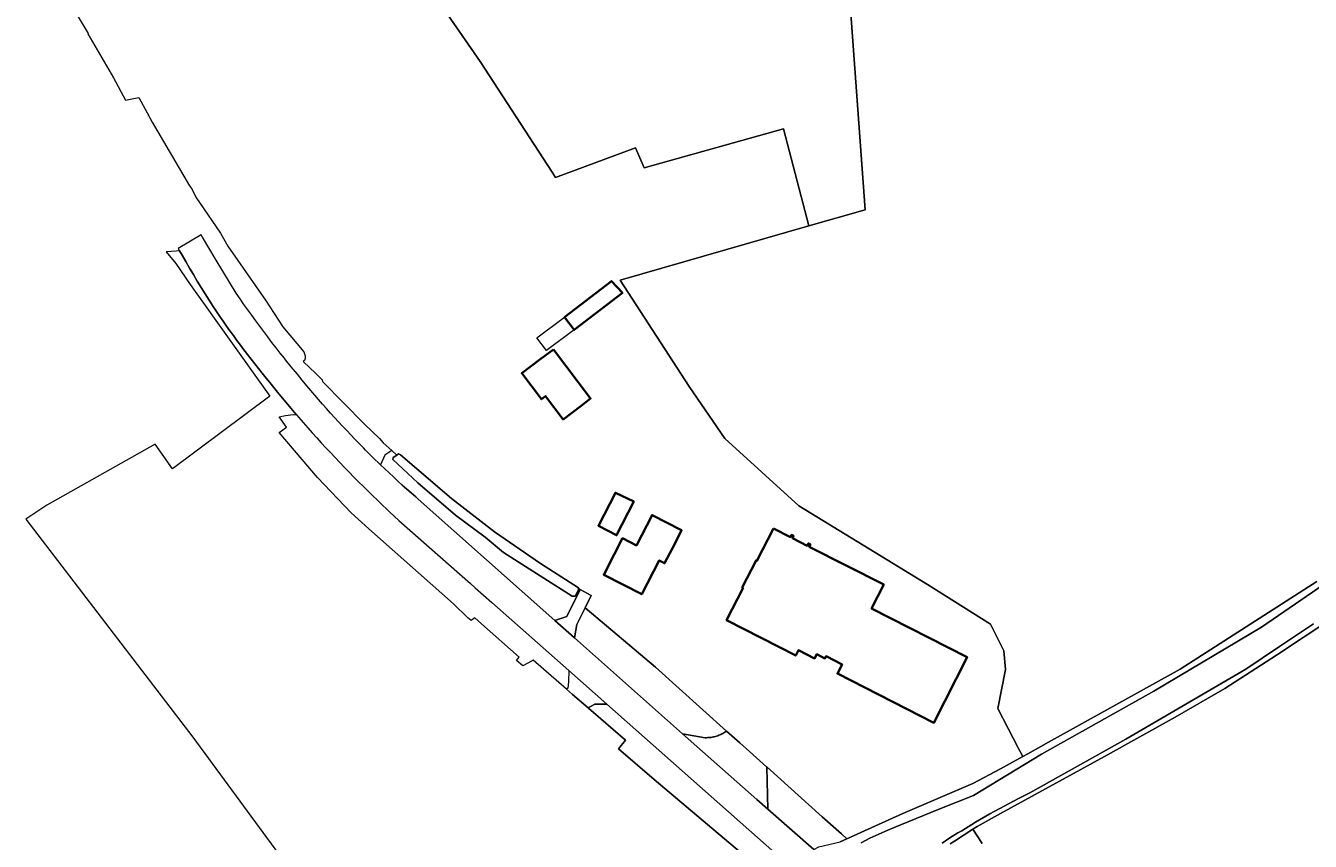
# Model space of a CAD drawing. Header units: metres. Extents: x 152737 to 157444, y 374779 to 378487.
# Tile 4 of 95: x 153394 to 153676, y 375398 to 375577. Entities that reach past the tile are written whole.
import ezdxf
from ezdxf.enums import TextEntityAlignment as Align

# ---------------------------------------------------------------- set-up
doc = ezdxf.new("R2010")
doc.units = ezdxf.units.M
for name, color, linetype, lineweight in [('B-XX-OG-BEBOUWING-GV', 7, 'Continuous', 35), ('B-XX-OG-BEBOUWING-T18', 10, 'Continuous', 18), ('B-XX-OG-TERREIN_CULTUURSCHEIDING-GV', 7, 'Continuous', 18), ('B-XX-OG-WATER-GV', 130, 'Continuous', 18), ('B-XX-OG-WATER_SLOOT-GV', 120, 'Continuous', 18), ('B-XX-OG-WEG-GV', 7, 'Continuous', 18)]:
    doc.layers.add(name, color=color, linetype=linetype, lineweight=lineweight)
doc.styles.add('NLCS-ISO-M-T18', font='NLCS-ISO.ttf', dxfattribs={"height": 1.8})

msp = doc.modelspace()

# ---------------------------------------------------------------- linework, layer by layer
at = {"layer": 'B-XX-OG-BEBOUWING-GV'}
for points in [[(153512.345, 375513.058), (153514.515, 375510.21), (153525.094, 375518.358), (153522.71, 375520.958)], [(153509.92, 375505.948), (153506.96, 375503.7), (153502.98, 375500.681), (153507.3, 375494.99), (153508.17, 375495.662), (153512.05, 375490.542), (153516.03, 375493.56), (153518.119, 375495.146)], [(153527.625, 375472.463), (153523.558, 375474.395), (153519.819, 375467.144), (153523.819, 375465.081)], [(153536.68, 375463.352), (153538.124, 375466.158), (153531.641, 375469.503), (153528.197, 375462.824), (153525.152, 375464.394), (153523.31, 375460.82), (153521.02, 375456.382), (153529.36, 375452.08), (153533.2, 375459.522), (153534.39, 375458.901)], [(153558.299, 375466.556), (153554.672, 375459.437), (153554.494, 375459.528), (153551.452, 375453.558), (153551.63, 375453.467), (153548.012, 375446.366), (153563.222, 375438.616), (153563.821, 375439.792), (153567.367, 375437.985), (153567.824, 375438.883), (153569.62, 375437.971), (153569.88, 375438.472), (153573.398, 375436.676), (153572.366, 375434.654), (153593.591, 375423.821), (153600.942, 375438.223), (153579.89, 375448.969), (153582.554, 375454.198), (153566.185, 375462.538), (153566.435, 375463.028), (153565.989, 375463.255), (153565.739, 375462.765), (153562.478, 375464.427), (153562.728, 375464.917), (153562.282, 375465.144), (153562.033, 375464.654)]]:
    msp.add_lwpolyline(points, close=True, dxfattribs=at)
at = {"layer": 'B-XX-OG-TERREIN_CULTUURSCHEIDING-GV'}
for points in [[(153484.094, 375583.372), (153493.847, 375569.224), (153509.687, 375544.911), (153510.414, 375543.753), (153527.999, 375550.229), (153529.914, 375545.888), (153560.555, 375554.442), (153566.126, 375533.092), (153578.445, 375536.633), (153574.608, 375589.815), (153573.322, 375598.999)], [(153514.515, 375510.21), (153508.444, 375505.727), (153506.291, 375508.444), (153512.345, 375513.058), (153522.71, 375520.958), (153525.094, 375518.358)], [(153509.92, 375505.948), (153518.119, 375495.146), (153516.03, 375493.56), (153512.05, 375490.542), (153508.17, 375495.662), (153507.3, 375494.99), (153502.98, 375500.681), (153506.96, 375503.7)], [(153510.256, 375446.329), (153512.866, 375447.205), (153515.803, 375453.126), (153515.438, 375453.53), (153515.454, 375453.064), (153514.687, 375451.66), (153514.092, 375451.631), (153507.837, 375455.619), (153498.995, 375461.277), (153494.921, 375464.628), (153488.394, 375469.506), (153480.147, 375476.612), (153474.666, 375481.751), (153474.698, 375482.194), (153475.509, 375482.699), (153474.433, 375483.7), (153472.876, 375482.66), (153471.914, 375480.579), (153472.864, 375479.673), (153473.819, 375478.772), (153474.78, 375477.877), (153475.746, 375476.989), (153476.717, 375476.106), (153477.694, 375475.229), (153478.676, 375474.358), (153479.664, 375473.493), (153480.22, 375473.01)], [(153527.625, 375472.463), (153523.819, 375465.081), (153519.819, 375467.144), (153523.558, 375474.395)], [(153536.68, 375463.352), (153534.39, 375458.901), (153533.2, 375459.522), (153529.36, 375452.08), (153521.02, 375456.382), (153523.31, 375460.82), (153525.152, 375464.394), (153528.197, 375462.824), (153531.641, 375469.503), (153538.124, 375466.158)], [(153558.299, 375466.556), (153562.033, 375464.654), (153562.282, 375465.144), (153562.728, 375464.917), (153562.478, 375464.427), (153565.739, 375462.765), (153565.989, 375463.255), (153566.435, 375463.028), (153566.185, 375462.538), (153582.554, 375454.198), (153579.89, 375448.969), (153600.942, 375438.223), (153593.591, 375423.821), (153572.366, 375434.654), (153573.398, 375436.676), (153569.88, 375438.472), (153569.62, 375437.971), (153567.824, 375438.883), (153567.367, 375437.985), (153563.821, 375439.792), (153563.222, 375438.616), (153548.012, 375446.366), (153551.63, 375453.467), (153551.452, 375453.558), (153554.494, 375459.528), (153554.672, 375459.437)], [(153514.575, 375442.493), (153538.32, 375421.401), (153543.332, 375420.542), (153543.584, 375420.542), (153543.836, 375420.55), (153544.088, 375420.566), (153544.339, 375420.59), (153544.589, 375420.622), (153544.838, 375420.661), (153545.085, 375420.709), (153545.331, 375420.764), (153545.575, 375420.828), (153545.817, 375420.899), (153546.057, 375420.977), (153546.294, 375421.063), (153546.528, 375421.157), (153546.759, 375421.258), (153546.986, 375421.366), (153547.211, 375421.482), (153547.431, 375421.604), (153547.647, 375421.734), (153547.859, 375421.87), (153548.024, 375421.983), (153532.349, 375436.021), (153516.895, 375449.087), (153515.074, 375445.416)], [(153556.903, 375390.364), (153558.247, 375391.25), (153560.08, 375392.412), (153561.201, 375392.97), (153521.68, 375427.905), (153519.072, 375427.926), (153517.545, 375427.122), (153517.63, 375427.048), (153525.76, 375419.994), (153524.218, 375418.063), (153532.117, 375411.37)], [(153556.871, 375414.06), (153557.046, 375404.843), (153567.229, 375395.973), (153568.31, 375396.511), (153573.015, 375397.671), (153574.449, 375398.319), (153573.264, 375399.38), (153569.042, 375403.161), (153556.901, 375414.034)]]:
    msp.add_lwpolyline(points, close=True, dxfattribs=at)
for points in [[(153394.758, 375596.97), (153407.647, 375575.384), (153407.556, 375575.329), (153413.181, 375565.651), (153415.89, 375560.771), (153418.795, 375561.34), (153420.59, 375557.962), (153421.722, 375555.926), (153429.937, 375541.884), (153430.32, 375541.46), (153431.483, 375539.177), (153432.116, 375538.252), (153436.719, 375531.527), (153438.349, 375528.628), (153446.622, 375516.734), (153450.443, 375510.887), (153455.049, 375505.41), (153455.324, 375504.511), (153455.324, 375503.935), (153455.183, 375503.488), (153454.895, 375503.276), (153457.688, 375500.62), (153458.339, 375500.001), (153459.114, 375499.264), (153459.192, 375498.888), (153468.395, 375489.508), (153471.663, 375486.306), (153472.534, 375485.4), (153474.433, 375483.7), (153475.509, 375482.699), (153475.899, 375482.942), (153476.342, 375482.731), (153487.547, 375473.126), (153497.01, 375465.851), (153507.11, 375458.868), (153515.438, 375453.53), (153515.803, 375453.126), (153518.241, 375451.801), (153516.895, 375449.087), (153532.349, 375436.021), (153548.024, 375421.983), (153550.909, 375419.399), (153553.021, 375417.508), (153556.871, 375414.06), (153556.901, 375414.034), (153569.042, 375403.161), (153573.264, 375399.38), (153574.449, 375398.319), (153586.789, 375403.894), (153602.15, 375410.469), (153608.209, 375413.71), (153613.128, 375416.415), (153612.159, 375418.157), (153607.681, 375426.964), (153609.339, 375435.577), (153608.949, 375439.664), (153606.03, 375445.502), (153592.213, 375454.26), (153563.893, 375471.546), (153547.621, 375486.363), (153539.816, 375497.74), (153524.602, 375521.155), (153566.126, 375533.092), (153560.555, 375554.442), (153529.914, 375545.888), (153527.999, 375550.229), (153510.414, 375543.753), (153509.687, 375544.911), (153493.847, 375569.224), (153484.094, 375583.372)], [(153574.608, 375589.815), (153578.445, 375536.633), (153566.126, 375533.092), (153524.602, 375521.155), (153539.816, 375497.74), (153547.621, 375486.363), (153563.893, 375471.546), (153592.213, 375454.26), (153606.03, 375445.502), (153608.949, 375439.664), (153609.339, 375435.577), (153607.681, 375426.964), (153612.159, 375418.157), (153613.128, 375416.415), (153614.23, 375417.021), (153618.788, 375419.589), (153647.759, 375435.624), (153677.815, 375454.866)], [(153556.903, 375390.364), (153532.117, 375411.37), (153524.218, 375418.063), (153525.76, 375419.994), (153517.63, 375427.048), (153517.545, 375427.122), (153514.167, 375430.053), (153512.84, 375431.205), (153505.49, 375437.584), (153504.338, 375436.962), (153503.194, 375436.343), (153501.81, 375437.556), (153502.411, 375438.242), (153494.142, 375445.576), (153492.643, 375446.905), (153491.831, 375446.29), (153491.089, 375446.932), (153487.991, 375449.988), (153469.335, 375466.51), (153468.522, 375467.234), (153465.445, 375469.972), (153458.062, 375477.792), (153449.62, 375487.669), (153451.264, 375488.854), (153449.632, 375491.11), (153451.013, 375491.432), (153452.74, 375491.639), (153453.474, 375491.534), (153453.004, 375492.08), (153451.12, 375494.304), (153449.259, 375496.547), (153447.863, 375498.263), (153446.48, 375499.99), (153445.9, 375500.706), (153445.088, 375501.72), (153444.281, 375502.74), (153443.481, 375503.764), (153442.688, 375504.793), (153442.144, 375505.507), (153441.9, 375505.827), (153441.119, 375506.866), (153440.345, 375507.91), (153439.576, 375508.959), (153438.815, 375510.012), (153438.059, 375511.07), (153437.311, 375512.132), (153436.569, 375513.199), (153435.833, 375514.271), (153435.104, 375515.347), (153434.228, 375516.747), (153433.359, 375518.15), (153432.497, 375519.558), (153431.642, 375520.97), (153430.794, 375522.387), (153429.953, 375523.807), (153429.118, 375525.231), (153429.097, 375525.268), (153428.29, 375526.66), (153427.75, 375527.601), (153426.972, 375527.546), (153424.818, 375527.394), (153426.935, 375524.858), (153430.059, 375520.207), (153447.598, 375495.639), (153426.211, 375479.66), (153422.4, 375485.068), (153398.555, 375471.671), (153393.91, 375468.614), (153430.669, 375420.675), (153478.692, 375355.288)], [(153680.897, 375446.576), (153668.9, 375438.712), (153657.552, 375431.393), (153646.663, 375425.069), (153631.129, 375416.396), (153608.21, 375403.901), (153603.086, 375401.028), (153602.123, 375400.396), (153604.17, 375397.271)], [(153604.17, 375397.271), (153602.123, 375400.396), (153598.147, 375397.786), (153597.186, 375397.176)]]:
    msp.add_lwpolyline(points, dxfattribs=at)
at = {"layer": 'B-XX-OG-WATER-GV'}
msp.add_lwpolyline([(153515.438, 375453.53), (153507.11, 375458.868), (153497.01, 375465.851), (153487.547, 375473.126), (153476.342, 375482.731), (153475.899, 375482.942), (153475.509, 375482.699), (153474.698, 375482.194), (153474.666, 375481.751), (153480.147, 375476.612), (153488.394, 375469.506), (153494.921, 375464.628), (153498.995, 375461.277), (153507.837, 375455.619), (153514.092, 375451.631), (153514.687, 375451.66), (153515.454, 375453.064)], close=True, dxfattribs=at)
for points in [[(153682.951, 375456.721), (153665.631, 375444.864), (153641.983, 375430.778), (153617.268, 375416.892), (153602.329, 375407.865), (153594.532, 375404.738), (153584.826, 375400.768), (153583.494, 375400.233), (153581.498, 375399.359), (153579.535, 375398.412), (153577.608, 375397.394)], [(153595.401, 375397.376), (153597.127, 375398.537), (153598.846, 375399.594), (153599.707, 375400.089), (153602.767, 375401.963), (153605.869, 375403.769), (153609.01, 375405.504), (153612.188, 375407.17), (153614.659, 375408.402), (153635.792, 375420.203), (153662.195, 375435.617), (153669.599, 375440.626), (153677.048, 375445.569)]]:
    msp.add_lwpolyline(points, dxfattribs=at)
at = {"layer": 'B-XX-OG-WATER_SLOOT-GV'}
for points in [[(153577.608, 375397.394), (153579.535, 375398.412), (153581.498, 375399.359), (153583.494, 375400.233), (153584.826, 375400.768), (153594.532, 375404.738), (153602.329, 375407.865), (153617.268, 375416.892), (153641.983, 375430.778), (153665.631, 375444.864), (153682.951, 375456.721)], [(153677.815, 375454.866), (153647.759, 375435.624), (153618.788, 375419.589), (153614.23, 375417.021), (153613.128, 375416.415), (153608.209, 375413.71), (153602.15, 375410.469), (153586.789, 375403.894), (153574.449, 375398.319), (153573.015, 375397.671)], [(153677.048, 375445.569), (153669.599, 375440.626), (153662.195, 375435.617), (153635.792, 375420.203), (153614.659, 375408.402), (153612.188, 375407.17), (153609.01, 375405.504), (153605.869, 375403.769), (153602.767, 375401.963), (153599.707, 375400.089), (153598.846, 375399.594), (153597.127, 375398.537), (153595.401, 375397.376)], [(153597.186, 375397.176), (153598.147, 375397.786), (153602.123, 375400.396), (153603.086, 375401.028), (153608.21, 375403.901), (153631.129, 375416.396), (153646.663, 375425.069), (153657.552, 375431.393), (153668.9, 375438.712), (153680.897, 375446.576)]]:
    msp.add_lwpolyline(points, dxfattribs=at)
at = {"layer": 'B-XX-OG-WEG-GV'}
msp.add_lwpolyline([(153567.229, 375395.973), (153557.046, 375404.843), (153554.66, 375406.921), (153538.32, 375421.401), (153514.575, 375442.493), (153510.256, 375446.329), (153480.22, 375473.01), (153479.664, 375473.493), (153478.676, 375474.358), (153477.694, 375475.229), (153476.717, 375476.106), (153475.746, 375476.989), (153474.78, 375477.877), (153473.819, 375478.772), (153472.864, 375479.673), (153471.914, 375480.579), (153470.265, 375482.179), (153468.633, 375483.796), (153468.146, 375484.286), (153467.222, 375485.223), (153466.305, 375486.165), (153465.393, 375487.113), (153464.487, 375488.066), (153463.587, 375489.025), (153462.692, 375489.989), (153461.804, 375490.959), (153460.921, 375491.934), (153460.044, 375492.915), (153459.173, 375493.9), (153458.309, 375494.891), (153457.45, 375495.888), (153456.598, 375496.889), (153455.751, 375497.896), (153454.689, 375499.177), (153453.637, 375500.466), (153452.293, 375502.121), (153451.05, 375503.652), (153450.791, 375503.978), (153449.874, 375505.142), (153448.962, 375506.312), (153448.058, 375507.486), (153447.159, 375508.665), (153446.267, 375509.849), (153445.381, 375511.038), (153444.502, 375512.232), (153443.629, 375513.43), (153442.762, 375514.633), (153441.902, 375515.841), (153441.049, 375517.053), (153440.202, 375518.27), (153435.817, 375525.554), (153432.81, 375530.625), (153432.523, 375531.115), (153427.421, 375528.09), (153427.75, 375527.601), (153428.29, 375526.66), (153429.097, 375525.268), (153429.118, 375525.231), (153429.953, 375523.807), (153430.794, 375522.387), (153431.642, 375520.97), (153432.497, 375519.558), (153433.359, 375518.15), (153434.228, 375516.747), (153435.104, 375515.347), (153435.833, 375514.271), (153436.569, 375513.199), (153437.311, 375512.132), (153438.059, 375511.07), (153438.815, 375510.012), (153439.576, 375508.959), (153440.345, 375507.91), (153441.119, 375506.866), (153441.9, 375505.827), (153442.144, 375505.507), (153442.688, 375504.793), (153443.481, 375503.764), (153444.281, 375502.74), (153445.088, 375501.72), (153445.9, 375500.706), (153446.48, 375499.99), (153447.863, 375498.263), (153449.259, 375496.547), (153451.12, 375494.304), (153453.004, 375492.08), (153453.474, 375491.534), (153453.973, 375490.955), (153454.948, 375489.835), (153455.929, 375488.72), (153456.916, 375487.611), (153457.909, 375486.507), (153458.908, 375485.408), (153459.913, 375484.315), (153460.924, 375483.227), (153461.94, 375482.144), (153462.963, 375481.067), (153463.991, 375479.996), (153465.025, 375478.93), (153466.065, 375477.87), (153467.11, 375476.815), (153468.161, 375475.766), (153469.112, 375474.827), (153469.218, 375474.723), (153469.651, 375474.298), (153471.771, 375472.247), (153473.913, 375470.219), (153475.97, 375468.311), (153491.687, 375454.418), (153492.702, 375453.521), (153496.401, 375450.251), (153513.311, 375435.303), (153521.68, 375427.905), (153561.201, 375392.97)], dxfattribs=at)
for points in [[(153510.256, 375446.329), (153514.575, 375442.493), (153515.074, 375445.416), (153516.895, 375449.087), (153518.241, 375451.801), (153515.803, 375453.126), (153512.866, 375447.205)], [(153512.84, 375431.205), (153514.167, 375430.053), (153517.545, 375427.122), (153519.072, 375427.926), (153521.68, 375427.905), (153513.311, 375435.303), (153513.261, 375432.833), (153513.091, 375431.442)], [(153538.32, 375421.401), (153554.66, 375406.921), (153557.046, 375404.843), (153556.871, 375414.06), (153553.021, 375417.508), (153550.909, 375419.399), (153548.024, 375421.983), (153547.859, 375421.87), (153547.647, 375421.734), (153547.431, 375421.604), (153547.211, 375421.482), (153546.986, 375421.366), (153546.759, 375421.258), (153546.528, 375421.157), (153546.294, 375421.063), (153546.057, 375420.977), (153545.817, 375420.899), (153545.575, 375420.828), (153545.331, 375420.764), (153545.085, 375420.709), (153544.838, 375420.661), (153544.589, 375420.622), (153544.339, 375420.59), (153544.088, 375420.566), (153543.836, 375420.55), (153543.584, 375420.542), (153543.332, 375420.542)]]:
    msp.add_lwpolyline(points, close=True, dxfattribs=at)

# ---------------------------------------------------------------- texts
at = {"layer": 'B-XX-OG-BEBOUWING-T18', "style": 'NLCS-ISO-M-T18'}
msp.add_text('32', height=0.0018, rotation=332.7, dxfattribs=at).set_placement((153526.795, 375457.341), align=Align.MIDDLE_CENTER)

doc.saveas('drawing.dxf')
